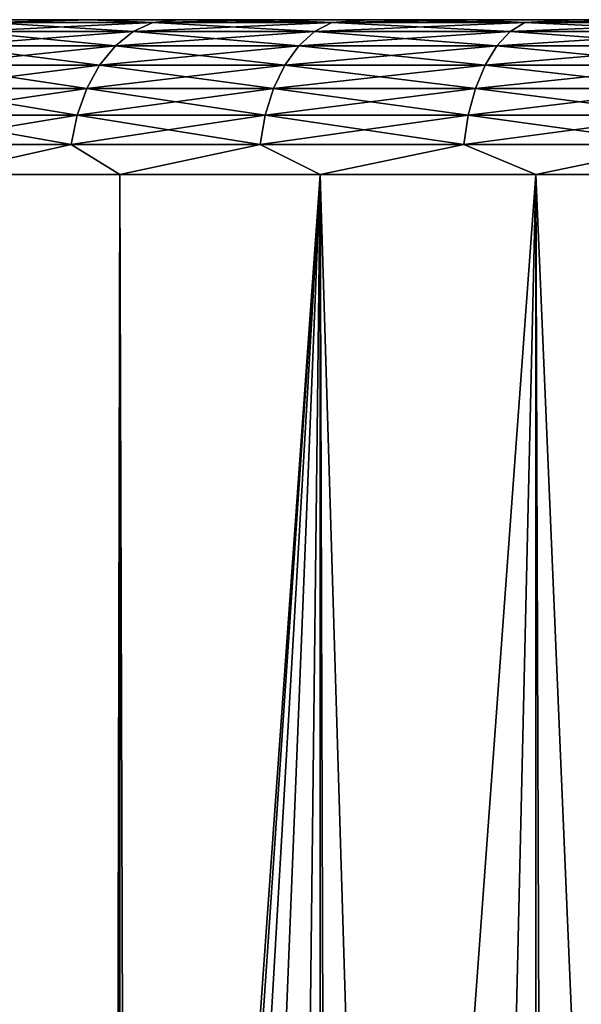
# Model space of a CAD drawing. Extents: x -265 to 265, y 0 to 427.
# Tile 249 of 256: x 239.64 to 243.27, y 413.65 to 420. Entities that reach past the tile are written whole.
import ezdxf

# ---------------------------------------------------------------- set-up
doc = ezdxf.new("R2010")
doc.units = 0
doc.header["$LTSCALE"] = 65.185185
for name, color, linetype in [('70', 7, 'CONTINUOUS'), ('71', 7, 'CONTINUOUS'), ('72', 7, 'CONTINUOUS'), ('75', 7, 'CONTINUOUS'), ('76', 7, 'CONTINUOUS')]:
    doc.layers.add(name, color=color, linetype=linetype)

msp = doc.modelspace()

# ---------------------------------------------------------------- linework, layer by layer
at = {"layer": '70', "color": 7, "linetype": 'CONTINUOUS'}
for points in [[(239.561, 420, 9.3288), (240.1005, 420, 9.8995), (239.561, 420, -9.3288), (239.561, 420, 9.3288)], [(239.561, 420, -9.3288), (240.1005, 420, 9.8995), (240.1005, 420, -9.8995), (239.561, 420, -9.3288)], [(240.1005, 420, 9.8995), (240.6711, 420, 10.439), (240.1005, 420, -9.8995), (240.1005, 420, 9.8995)], [(240.1005, 420, -9.8995), (240.6711, 420, 10.439), (240.6711, 420, -10.439), (240.1005, 420, -9.8995)], [(240.6711, 420, 10.439), (241.2711, 420, 10.9456), (240.6711, 420, -10.439), (240.6711, 420, 10.439)], [(240.6711, 420, -10.439), (241.2711, 420, 10.9456), (241.2711, 420, -10.9456), (240.6711, 420, -10.439)], [(241.2711, 420, 10.9456), (241.8986, 420, 11.4178), (241.2711, 420, -10.9456), (241.2711, 420, 10.9456)], [(241.2711, 420, -10.9456), (241.8986, 420, 11.4178), (241.8986, 420, -11.4178), (241.2711, 420, -10.9456)], [(241.8986, 420, 11.4178), (242.5515, 420, 11.8541), (241.8986, 420, -11.4178), (241.8986, 420, 11.4178)], [(241.8986, 420, -11.4178), (242.5515, 420, 11.8541), (242.5515, 420, -11.8541), (241.8986, 420, -11.4178)], [(242.5515, 420, 11.8541), (243.2279, 420, 12.2531), (242.5515, 420, -11.8541), (242.5515, 420, 11.8541)], [(242.5515, 420, -11.8541), (243.2279, 420, 12.2531), (243.2279, 420, -12.2531), (242.5515, 420, -11.8541)], [(243.2279, 420, 12.2531), (243.9256, 420, 12.6135), (243.2279, 420, -12.2531), (243.2279, 420, 12.2531)], [(243.2279, 420, -12.2531), (243.9256, 420, 12.6135), (243.9256, 420, -12.6135), (243.2279, 420, -12.2531)]]:
    msp.add_3dface(points, dxfattribs=at)
at = {"layer": '71', "color": 7, "linetype": 'CONTINUOUS'}
for points in [[(239.1101, 1, 10.3155), (240.2892, 1, 11.4324), (239.1101, 419, 10.3155), (239.1101, 1, 10.3155)], [(239.1101, 419, 10.3155), (240.2892, 1, 11.4324), (240.2892, 419, 11.4324), (239.1101, 419, 10.3155)], [(240.2892, 1, 11.4324), (241.5822, 1, 12.4153), (240.2892, 419, 11.4324), (240.2892, 1, 11.4324)], [(240.2892, 419, 11.4324), (241.5822, 1, 12.4153), (241.5822, 419, 12.4153), (240.2892, 419, 11.4324)], [(241.5822, 1, 12.4153), (242.9739, 1, 13.2527), (241.5822, 419, 12.4153), (241.5822, 1, 12.4153)], [(241.5822, 419, 12.4153), (242.9739, 1, 13.2527), (242.9739, 419, 13.2527), (241.5822, 419, 12.4153)], [(242.9739, 1, 13.2527), (244.4479, 1, 13.9347), (242.9739, 419, 13.2527), (242.9739, 1, 13.2527)], [(242.9739, 419, 13.2527), (244.4479, 1, 13.9347), (244.4479, 419, 13.9347), (242.9739, 419, 13.2527)]]:
    msp.add_3dface(points, dxfattribs=at)
at = {"layer": '72', "color": 7, "linetype": 'CONTINUOUS'}
for points in [[(240.2892, 419, -11.4324), (240.25, 400, -11.399), (239.1101, 419, -10.3155), (240.2892, 419, -11.4324)], [(239.1101, 1, -10.3155), (239.1101, 419, -10.3155), (240.25, 400, -11.399), (239.1101, 1, -10.3155)], [(240.25, 400, -11.399), (240.2892, 419, -11.4324), (240.2912, 400.8952, -11.4341), (240.25, 400, -11.399)], [(240.2892, 419, -11.4324), (241.5822, 419, -12.4153), (240.2912, 400.8952, -11.4341), (240.2892, 419, -11.4324)], [(240.2912, 400.8952, -11.4341), (241.5822, 419, -12.4153), (240.4178, 401.801, -11.5404), (240.2912, 400.8952, -11.4341)], [(240.4178, 401.801, -11.5404), (241.5822, 419, -12.4153), (240.6385, 402.725, -11.7202), (240.4178, 401.801, -11.5404)], [(240.6385, 402.725, -11.7202), (241.5822, 419, -12.4153), (240.9666, 403.6687, -11.9749), (240.6385, 402.725, -11.7202)], [(240.9666, 403.6687, -11.9749), (241.5822, 419, -12.4153), (241.4151, 404.6219, -12.3004), (240.9666, 403.6687, -11.9749)], [(241.4151, 404.6219, -12.3004), (241.5822, 419, -12.4153), (241.9903, 405.5594, -12.6824), (241.4151, 404.6219, -12.3004)], [(241.5822, 419, -12.4153), (242.9739, 419, -13.2527), (241.9903, 405.5594, -12.6824), (241.5822, 419, -12.4153)], [(241.9903, 405.5594, -12.6824), (242.9739, 419, -13.2527), (242.6833, 406.4443, -13.0945), (241.9903, 405.5594, -12.6824)], [(242.6833, 406.4443, -13.0945), (242.9739, 419, -13.2527), (243.4741, 407.244, -13.506), (242.6833, 406.4443, -13.0945)], [(242.9739, 419, -13.2527), (244.4479, 419, -13.9347), (243.4741, 407.244, -13.506), (242.9739, 419, -13.2527)]]:
    msp.add_3dface(points, dxfattribs=at)
at = {"layer": '75', "color": 7, "linetype": 'CONTINUOUS'}
for points in [[(240.3767, 419.9243, 10.6877), (239.4519, 419.981, 9.4976), (239.3123, 419.9243, 9.6233), (240.3767, 419.9243, 10.6877)], [(240.1005, 420, 9.8995), (239.561, 420, 9.3288), (239.4519, 419.981, 9.4976), (240.1005, 420, 9.8995)], [(240.5024, 419.981, 10.5481), (240.1005, 420, 9.8995), (239.4519, 419.981, 9.4976), (240.5024, 419.981, 10.5481)], [(240.5024, 419.981, 10.5481), (239.4519, 419.981, 9.4976), (240.3767, 419.9243, 10.6877), (240.5024, 419.981, 10.5481)], [(240.6711, 420, 10.439), (240.1005, 420, 9.8995), (240.5024, 419.981, 10.5481), (240.6711, 420, 10.439)], [(241.5466, 419.9243, 11.6351), (240.5024, 419.981, 10.5481), (240.3767, 419.9243, 10.6877), (241.5466, 419.9243, 11.6351)], [(241.657, 419.981, 11.4831), (240.6711, 420, 10.439), (240.5024, 419.981, 10.5481), (241.657, 419.981, 11.4831)], [(241.657, 419.981, 11.4831), (240.5024, 419.981, 10.5481), (241.5466, 419.9243, 11.6351), (241.657, 419.981, 11.4831)], [(241.2711, 420, 10.9456), (240.6711, 420, 10.439), (241.657, 419.981, 11.4831), (241.2711, 420, 10.9456)], [(241.8986, 420, 11.4178), (241.2711, 420, 10.9456), (241.657, 419.981, 11.4831), (241.8986, 420, 11.4178)], [(242.8091, 419.9243, 12.455), (241.657, 419.981, 11.4831), (241.5466, 419.9243, 11.6351), (242.8091, 419.9243, 12.455)], [(242.903, 419.981, 12.2923), (241.8986, 420, 11.4178), (241.657, 419.981, 11.4831), (242.903, 419.981, 12.2923)], [(242.903, 419.981, 12.2923), (241.657, 419.981, 11.4831), (242.8091, 419.9243, 12.455), (242.903, 419.981, 12.2923)], [(242.5515, 420, 11.8541), (241.8986, 420, 11.4178), (242.903, 419.981, 12.2923), (242.5515, 420, 11.8541)], [(243.2279, 420, 12.2531), (242.5515, 420, 11.8541), (242.903, 419.981, 12.2923), (243.2279, 420, 12.2531)], [(244.1504, 419.9243, 13.1384), (242.903, 419.981, 12.2923), (242.8091, 419.9243, 12.455), (244.1504, 419.9243, 13.1384)], [(244.2268, 419.981, 12.9668), (243.2279, 420, 12.2531), (242.903, 419.981, 12.2923), (244.2268, 419.981, 12.9668)], [(244.2268, 419.981, 12.9668), (242.903, 419.981, 12.2923), (244.1504, 419.9243, 13.1384), (244.2268, 419.981, 12.9668)], [(243.9256, 420, 12.6135), (243.2279, 420, 12.2531), (244.2268, 419.981, 12.9668), (243.9256, 420, 12.6135)], [(240.2609, 419.8319, 10.8164), (239.3123, 419.9243, 9.6233), (239.1836, 419.8319, 9.7391), (240.2609, 419.8319, 10.8164)], [(240.3767, 419.9243, 10.6877), (239.3123, 419.9243, 9.6233), (240.2609, 419.8319, 10.8164), (240.3767, 419.9243, 10.6877)], [(241.4448, 419.8319, 11.7752), (240.3767, 419.9243, 10.6877), (240.2609, 419.8319, 10.8164), (241.4448, 419.8319, 11.7752)], [(241.5466, 419.9243, 11.6351), (240.3767, 419.9243, 10.6877), (241.4448, 419.8319, 11.7752), (241.5466, 419.9243, 11.6351)], [(242.7225, 419.8319, 12.6049), (241.5466, 419.9243, 11.6351), (241.4448, 419.8319, 11.7752), (242.7225, 419.8319, 12.6049)], [(242.8091, 419.9243, 12.455), (241.5466, 419.9243, 11.6351), (242.7225, 419.8319, 12.6049), (242.8091, 419.9243, 12.455)], [(244.08, 419.8319, 13.2966), (242.8091, 419.9243, 12.455), (242.7225, 419.8319, 12.6049), (244.08, 419.8319, 13.2966)], [(244.1504, 419.9243, 13.1384), (242.8091, 419.9243, 12.455), (244.08, 419.8319, 13.2966), (244.1504, 419.9243, 13.1384)], [(240.1593, 419.7075, 10.9292), (239.1836, 419.8319, 9.7391), (239.0708, 419.7075, 9.8407), (240.1593, 419.7075, 10.9292)], [(240.2609, 419.8319, 10.8164), (239.1836, 419.8319, 9.7391), (240.1593, 419.7075, 10.9292), (240.2609, 419.8319, 10.8164)], [(241.3556, 419.7075, 11.898), (240.2609, 419.8319, 10.8164), (240.1593, 419.7075, 10.9292), (241.3556, 419.7075, 11.898)], [(241.4448, 419.8319, 11.7752), (240.2609, 419.8319, 10.8164), (241.3556, 419.7075, 11.898), (241.4448, 419.8319, 11.7752)], [(242.6467, 419.7075, 12.7364), (241.4448, 419.8319, 11.7752), (241.3556, 419.7075, 11.898), (242.6467, 419.7075, 12.7364)], [(242.7225, 419.8319, 12.6049), (241.4448, 419.8319, 11.7752), (242.6467, 419.7075, 12.7364), (242.7225, 419.8319, 12.6049)], [(244.0183, 419.7075, 13.4352), (242.7225, 419.8319, 12.6049), (242.6467, 419.7075, 12.7364), (244.0183, 419.7075, 13.4352)], [(244.08, 419.8319, 13.2966), (242.7225, 419.8319, 12.6049), (244.0183, 419.7075, 13.4352), (244.08, 419.8319, 13.2966)], [(240.076, 419.5559, 11.0218), (239.0708, 419.7075, 9.8407), (238.9782, 419.5559, 9.924), (240.076, 419.5559, 11.0218)], [(240.1593, 419.7075, 10.9292), (239.0708, 419.7075, 9.8407), (240.076, 419.5559, 11.0218), (240.1593, 419.7075, 10.9292)], [(241.2824, 419.5559, 11.9987), (240.1593, 419.7075, 10.9292), (240.076, 419.5559, 11.0218), (241.2824, 419.5559, 11.9987)], [(241.3556, 419.7075, 11.898), (240.1593, 419.7075, 10.9292), (241.2824, 419.5559, 11.9987), (241.3556, 419.7075, 11.898)], [(242.5844, 419.5559, 12.8442), (241.3556, 419.7075, 11.898), (241.2824, 419.5559, 11.9987), (242.5844, 419.5559, 12.8442)], [(242.6467, 419.7075, 12.7364), (241.3556, 419.7075, 11.898), (242.5844, 419.5559, 12.8442), (242.6467, 419.7075, 12.7364)], [(243.9676, 419.5559, 13.549), (242.6467, 419.7075, 12.7364), (242.5844, 419.5559, 12.8442), (243.9676, 419.5559, 13.549)], [(244.0183, 419.7075, 13.4352), (242.6467, 419.7075, 12.7364), (243.9676, 419.5559, 13.549), (244.0183, 419.7075, 13.4352)], [(240.014, 419.3829, 11.0905), (238.9782, 419.5559, 9.924), (238.9095, 419.3829, 9.986), (240.014, 419.3829, 11.0905)], [(240.076, 419.5559, 11.0218), (238.9782, 419.5559, 9.924), (240.014, 419.3829, 11.0905), (240.076, 419.5559, 11.0218)], [(241.228, 419.3829, 12.0736), (240.076, 419.5559, 11.0218), (240.014, 419.3829, 11.0905), (241.228, 419.3829, 12.0736)], [(241.2824, 419.5559, 11.9987), (240.076, 419.5559, 11.0218), (241.228, 419.3829, 12.0736), (241.2824, 419.5559, 11.9987)], [(242.5381, 419.3829, 12.9244), (241.2824, 419.5559, 11.9987), (241.228, 419.3829, 12.0736), (242.5381, 419.3829, 12.9244)], [(242.5844, 419.5559, 12.8442), (241.2824, 419.5559, 11.9987), (242.5381, 419.3829, 12.9244), (242.5844, 419.5559, 12.8442)], [(243.9299, 419.3829, 13.6336), (242.5844, 419.5559, 12.8442), (242.5381, 419.3829, 12.9244), (243.9299, 419.3829, 13.6336)], [(243.9676, 419.5559, 13.549), (242.5844, 419.5559, 12.8442), (243.9299, 419.3829, 13.6336), (243.9676, 419.5559, 13.549)], [(239.9759, 419.1951, 11.1329), (238.9095, 419.3829, 9.986), (238.8671, 419.1951, 10.0241), (239.9759, 419.1951, 11.1329)], [(240.014, 419.3829, 11.0905), (238.9095, 419.3829, 9.986), (239.9759, 419.1951, 11.1329), (240.014, 419.3829, 11.0905)], [(241.1945, 419.1951, 12.1197), (240.014, 419.3829, 11.0905), (239.9759, 419.1951, 11.1329), (241.1945, 419.1951, 12.1197)], [(241.228, 419.3829, 12.0736), (240.014, 419.3829, 11.0905), (241.1945, 419.1951, 12.1197), (241.228, 419.3829, 12.0736)], [(242.5096, 419.1951, 12.9737), (241.228, 419.3829, 12.0736), (241.1945, 419.1951, 12.1197), (242.5096, 419.1951, 12.9737)], [(242.5381, 419.3829, 12.9244), (241.228, 419.3829, 12.0736), (242.5096, 419.1951, 12.9737), (242.5381, 419.3829, 12.9244)], [(243.9068, 419.1951, 13.6856), (242.5381, 419.3829, 12.9244), (242.5096, 419.1951, 12.9737), (243.9068, 419.1951, 13.6856)], [(243.9299, 419.3829, 13.6336), (242.5381, 419.3829, 12.9244), (243.9068, 419.1951, 13.6856), (243.9299, 419.3829, 13.6336)], [(239.1101, 419, 10.3155), (239.9759, 419.1951, 11.1329), (238.8671, 419.1951, 10.0241), (239.1101, 419, 10.3155)], [(239.1101, 419, 10.3155), (240.2892, 419, 11.4324), (239.9759, 419.1951, 11.1329), (239.1101, 419, 10.3155)], [(240.2892, 419, 11.4324), (241.1945, 419.1951, 12.1197), (239.9759, 419.1951, 11.1329), (240.2892, 419, 11.4324)], [(240.2892, 419, 11.4324), (241.5822, 419, 12.4153), (241.1945, 419.1951, 12.1197), (240.2892, 419, 11.4324)], [(241.5822, 419, 12.4153), (242.5096, 419.1951, 12.9737), (241.1945, 419.1951, 12.1197), (241.5822, 419, 12.4153)], [(241.5822, 419, 12.4153), (242.9739, 419, 13.2527), (242.5096, 419.1951, 12.9737), (241.5822, 419, 12.4153)], [(242.9739, 419, 13.2527), (243.9068, 419.1951, 13.6856), (242.5096, 419.1951, 12.9737), (242.9739, 419, 13.2527)], [(242.9739, 419, 13.2527), (244.4479, 419, 13.9347), (243.9068, 419.1951, 13.6856), (242.9739, 419, 13.2527)]]:
    msp.add_3dface(points, dxfattribs=at)
at = {"layer": '76', "color": 7, "linetype": 'CONTINUOUS'}
for points in [[(239.4519, 419.981, -9.4976), (240.5024, 419.981, -10.5481), (239.3123, 419.9243, -9.6233), (239.4519, 419.981, -9.4976)], [(239.3123, 419.9243, -9.6233), (240.5024, 419.981, -10.5481), (240.3767, 419.9243, -10.6877), (239.3123, 419.9243, -9.6233)], [(239.561, 420, -9.3288), (240.1005, 420, -9.8995), (239.4519, 419.981, -9.4976), (239.561, 420, -9.3288)], [(239.4519, 419.981, -9.4976), (240.1005, 420, -9.8995), (240.5024, 419.981, -10.5481), (239.4519, 419.981, -9.4976)], [(240.1005, 420, -9.8995), (240.6711, 420, -10.439), (240.5024, 419.981, -10.5481), (240.1005, 420, -9.8995)], [(240.5024, 419.981, -10.5481), (241.657, 419.981, -11.4831), (240.3767, 419.9243, -10.6877), (240.5024, 419.981, -10.5481)], [(240.3767, 419.9243, -10.6877), (241.657, 419.981, -11.4831), (241.5466, 419.9243, -11.6351), (240.3767, 419.9243, -10.6877)], [(240.6711, 420, -10.439), (241.2711, 420, -10.9456), (240.5024, 419.981, -10.5481), (240.6711, 420, -10.439)], [(240.5024, 419.981, -10.5481), (241.2711, 420, -10.9456), (241.657, 419.981, -11.4831), (240.5024, 419.981, -10.5481)], [(241.2711, 420, -10.9456), (241.8986, 420, -11.4178), (241.657, 419.981, -11.4831), (241.2711, 420, -10.9456)], [(241.657, 419.981, -11.4831), (242.903, 419.981, -12.2923), (241.5466, 419.9243, -11.6351), (241.657, 419.981, -11.4831)], [(241.5466, 419.9243, -11.6351), (242.903, 419.981, -12.2923), (242.8091, 419.9243, -12.455), (241.5466, 419.9243, -11.6351)], [(241.8986, 420, -11.4178), (242.5515, 420, -11.8541), (241.657, 419.981, -11.4831), (241.8986, 420, -11.4178)], [(241.657, 419.981, -11.4831), (242.5515, 420, -11.8541), (242.903, 419.981, -12.2923), (241.657, 419.981, -11.4831)], [(242.5515, 420, -11.8541), (243.2279, 420, -12.2531), (242.903, 419.981, -12.2923), (242.5515, 420, -11.8541)], [(242.903, 419.981, -12.2923), (244.2268, 419.981, -12.9668), (242.8091, 419.9243, -12.455), (242.903, 419.981, -12.2923)], [(242.8091, 419.9243, -12.455), (244.2268, 419.981, -12.9668), (244.1504, 419.9243, -13.1384), (242.8091, 419.9243, -12.455)], [(243.2279, 420, -12.2531), (243.9256, 420, -12.6135), (242.903, 419.981, -12.2923), (243.2279, 420, -12.2531)], [(242.903, 419.981, -12.2923), (243.9256, 420, -12.6135), (244.2268, 419.981, -12.9668), (242.903, 419.981, -12.2923)], [(239.3123, 419.9243, -9.6233), (240.3767, 419.9243, -10.6877), (239.1836, 419.8319, -9.7391), (239.3123, 419.9243, -9.6233)], [(239.1836, 419.8319, -9.7391), (240.3767, 419.9243, -10.6877), (240.2609, 419.8319, -10.8164), (239.1836, 419.8319, -9.7391)], [(240.3767, 419.9243, -10.6877), (241.5466, 419.9243, -11.6351), (240.2609, 419.8319, -10.8164), (240.3767, 419.9243, -10.6877)], [(240.2609, 419.8319, -10.8164), (241.5466, 419.9243, -11.6351), (241.4448, 419.8319, -11.7752), (240.2609, 419.8319, -10.8164)], [(241.5466, 419.9243, -11.6351), (242.8091, 419.9243, -12.455), (241.4448, 419.8319, -11.7752), (241.5466, 419.9243, -11.6351)], [(241.4448, 419.8319, -11.7752), (242.8091, 419.9243, -12.455), (242.7225, 419.8319, -12.6049), (241.4448, 419.8319, -11.7752)], [(242.8091, 419.9243, -12.455), (244.1504, 419.9243, -13.1384), (242.7225, 419.8319, -12.6049), (242.8091, 419.9243, -12.455)], [(242.7225, 419.8319, -12.6049), (244.1504, 419.9243, -13.1384), (244.08, 419.8319, -13.2966), (242.7225, 419.8319, -12.6049)], [(239.1836, 419.8319, -9.7391), (240.2609, 419.8319, -10.8164), (239.0708, 419.7075, -9.8407), (239.1836, 419.8319, -9.7391)], [(239.0708, 419.7075, -9.8407), (240.2609, 419.8319, -10.8164), (240.1593, 419.7075, -10.9292), (239.0708, 419.7075, -9.8407)], [(240.2609, 419.8319, -10.8164), (241.4448, 419.8319, -11.7752), (240.1593, 419.7075, -10.9292), (240.2609, 419.8319, -10.8164)], [(240.1593, 419.7075, -10.9292), (241.4448, 419.8319, -11.7752), (241.3556, 419.7075, -11.898), (240.1593, 419.7075, -10.9292)], [(241.4448, 419.8319, -11.7752), (242.7225, 419.8319, -12.6049), (241.3556, 419.7075, -11.898), (241.4448, 419.8319, -11.7752)], [(241.3556, 419.7075, -11.898), (242.7225, 419.8319, -12.6049), (242.6467, 419.7075, -12.7364), (241.3556, 419.7075, -11.898)], [(242.7225, 419.8319, -12.6049), (244.08, 419.8319, -13.2966), (242.6467, 419.7075, -12.7364), (242.7225, 419.8319, -12.6049)], [(242.6467, 419.7075, -12.7364), (244.08, 419.8319, -13.2966), (244.0183, 419.7075, -13.4352), (242.6467, 419.7075, -12.7364)], [(239.0708, 419.7075, -9.8407), (240.1593, 419.7075, -10.9292), (238.9782, 419.5559, -9.924), (239.0708, 419.7075, -9.8407)], [(238.9782, 419.5559, -9.924), (240.1593, 419.7075, -10.9292), (240.076, 419.5559, -11.0218), (238.9782, 419.5559, -9.924)], [(240.1593, 419.7075, -10.9292), (241.3556, 419.7075, -11.898), (240.076, 419.5559, -11.0218), (240.1593, 419.7075, -10.9292)], [(240.076, 419.5559, -11.0218), (241.3556, 419.7075, -11.898), (241.2824, 419.5559, -11.9987), (240.076, 419.5559, -11.0218)], [(241.3556, 419.7075, -11.898), (242.6467, 419.7075, -12.7364), (241.2824, 419.5559, -11.9987), (241.3556, 419.7075, -11.898)], [(241.2824, 419.5559, -11.9987), (242.6467, 419.7075, -12.7364), (242.5844, 419.5559, -12.8442), (241.2824, 419.5559, -11.9987)], [(242.6467, 419.7075, -12.7364), (244.0183, 419.7075, -13.4352), (242.5844, 419.5559, -12.8442), (242.6467, 419.7075, -12.7364)], [(242.5844, 419.5559, -12.8442), (244.0183, 419.7075, -13.4352), (243.9676, 419.5559, -13.549), (242.5844, 419.5559, -12.8442)], [(238.9782, 419.5559, -9.924), (240.076, 419.5559, -11.0218), (238.9095, 419.3829, -9.986), (238.9782, 419.5559, -9.924)], [(238.9095, 419.3829, -9.986), (240.076, 419.5559, -11.0218), (240.014, 419.3829, -11.0905), (238.9095, 419.3829, -9.986)], [(240.076, 419.5559, -11.0218), (241.2824, 419.5559, -11.9987), (240.014, 419.3829, -11.0905), (240.076, 419.5559, -11.0218)], [(240.014, 419.3829, -11.0905), (241.2824, 419.5559, -11.9987), (241.228, 419.3829, -12.0736), (240.014, 419.3829, -11.0905)], [(241.2824, 419.5559, -11.9987), (242.5844, 419.5559, -12.8442), (241.228, 419.3829, -12.0736), (241.2824, 419.5559, -11.9987)], [(241.228, 419.3829, -12.0736), (242.5844, 419.5559, -12.8442), (242.5381, 419.3829, -12.9244), (241.228, 419.3829, -12.0736)], [(242.5844, 419.5559, -12.8442), (243.9676, 419.5559, -13.549), (242.5381, 419.3829, -12.9244), (242.5844, 419.5559, -12.8442)], [(242.5381, 419.3829, -12.9244), (243.9676, 419.5559, -13.549), (243.9299, 419.3829, -13.6336), (242.5381, 419.3829, -12.9244)], [(238.9095, 419.3829, -9.986), (240.014, 419.3829, -11.0905), (238.8671, 419.1951, -10.0241), (238.9095, 419.3829, -9.986)], [(238.8671, 419.1951, -10.0241), (240.014, 419.3829, -11.0905), (239.9759, 419.1951, -11.1329), (238.8671, 419.1951, -10.0241)], [(240.014, 419.3829, -11.0905), (241.228, 419.3829, -12.0736), (239.9759, 419.1951, -11.1329), (240.014, 419.3829, -11.0905)], [(239.9759, 419.1951, -11.1329), (241.228, 419.3829, -12.0736), (241.1945, 419.1951, -12.1197), (239.9759, 419.1951, -11.1329)], [(241.228, 419.3829, -12.0736), (242.5381, 419.3829, -12.9244), (241.1945, 419.1951, -12.1197), (241.228, 419.3829, -12.0736)], [(241.1945, 419.1951, -12.1197), (242.5381, 419.3829, -12.9244), (242.5096, 419.1951, -12.9737), (241.1945, 419.1951, -12.1197)], [(242.5381, 419.3829, -12.9244), (243.9299, 419.3829, -13.6336), (242.5096, 419.1951, -12.9737), (242.5381, 419.3829, -12.9244)], [(242.5096, 419.1951, -12.9737), (243.9299, 419.3829, -13.6336), (243.9068, 419.1951, -13.6856), (242.5096, 419.1951, -12.9737)], [(239.1101, 419, -10.3155), (238.8671, 419.1951, -10.0241), (239.9759, 419.1951, -11.1329), (239.1101, 419, -10.3155)], [(240.2892, 419, -11.4324), (239.1101, 419, -10.3155), (239.9759, 419.1951, -11.1329), (240.2892, 419, -11.4324)], [(240.2892, 419, -11.4324), (239.9759, 419.1951, -11.1329), (241.1945, 419.1951, -12.1197), (240.2892, 419, -11.4324)], [(241.5822, 419, -12.4153), (240.2892, 419, -11.4324), (241.1945, 419.1951, -12.1197), (241.5822, 419, -12.4153)], [(241.5822, 419, -12.4153), (241.1945, 419.1951, -12.1197), (242.5096, 419.1951, -12.9737), (241.5822, 419, -12.4153)], [(242.9739, 419, -13.2527), (241.5822, 419, -12.4153), (242.5096, 419.1951, -12.9737), (242.9739, 419, -13.2527)], [(242.9739, 419, -13.2527), (242.5096, 419.1951, -12.9737), (243.9068, 419.1951, -13.6856), (242.9739, 419, -13.2527)], [(244.4479, 419, -13.9347), (242.9739, 419, -13.2527), (243.9068, 419.1951, -13.6856), (244.4479, 419, -13.9347)]]:
    msp.add_3dface(points, dxfattribs=at)

doc.saveas('drawing.dxf')
